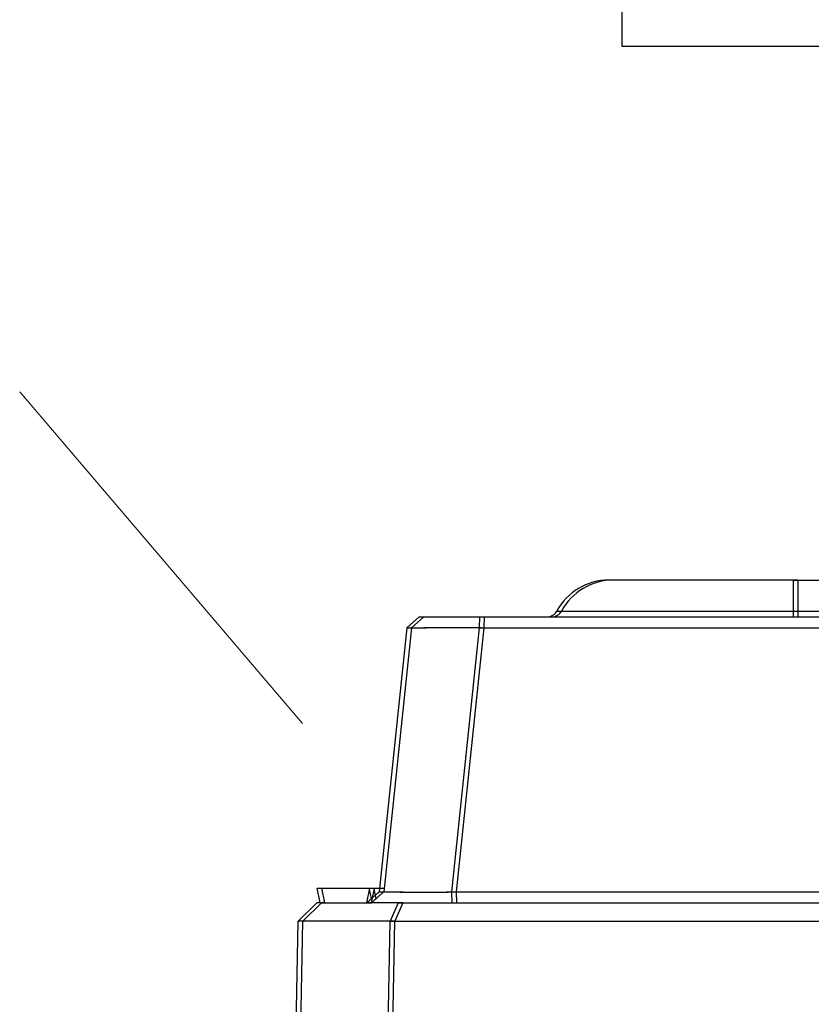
# Model space of a CAD drawing. Header units: millimetres. Extents: x -1200 to 89261, y -18765 to 52904.
# Tile 10 of 20: x 32863 to 33852, y 2236 to 3466. Entities that reach past the tile are written whole.
import ezdxf

# ---------------------------------------------------------------- set-up
doc = ezdxf.new("R2010")
doc.units = ezdxf.units.MM
doc.header["$LTSCALE"] = 15
doc.layers.add('T_text', color=3, linetype='Continuous', lineweight=18)
doc.layers.add('T_zarizeni', color=4, linetype='Continuous')

# ---------------------------------------------------------------- blocks, each defined once
blk = doc.blocks.new('A$Cf05639b0')
at = {"layer": 'T_zarizeni', "ltscale": 2}
for p, q in [((-1081.623844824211, 922.7204937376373), (-1196.623844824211, 922.7204937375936)), ((-1078.70561061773, 922.7204937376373), (-1193.705610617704, 922.7204937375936)), ((-1081.623844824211, 922.7204937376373), (-1061.772017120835, 922.7204937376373)), ((-1081.623844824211, 922.7204937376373), (-1081.623844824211, 903.3520727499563)), ((-1078.70561061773, 922.7204937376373), (-1078.70561061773, 903.3520727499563)), ((-1078.70561061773, 922.7204937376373), (-1058.853782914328, 922.7204937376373)), ((-1322.717137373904, 892.8594492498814), (-1315.078742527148, 899.7204937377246)), ((-1319.798903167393, 892.8594492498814), (-1312.160508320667, 899.7204937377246)), ((-1315.078742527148, 899.7204937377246), (-1277.337020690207, 899.7204937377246)), ((-1312.160508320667, 899.7204937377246), (-1274.4187864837, 899.7204937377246)), ((-1277.337020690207, 899.7204937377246), (-1277.457156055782, 892.9718217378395)), ((-1277.337020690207, 899.7204937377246), (-1235.110206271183, 899.7204937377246)), ((-1274.4187864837, 899.7204937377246), (-1274.538921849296, 892.9718217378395)), ((-1274.4187864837, 899.7204937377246), (-1232.191972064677, 899.7204937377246)), ((-1235.110206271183, 899.7204937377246), (-1081.623844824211, 899.720493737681)), ((-1232.191972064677, 899.7204937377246), (-1078.70561061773, 899.720493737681)), ((-1081.623844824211, 899.720493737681), (-1012.073625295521, 899.8787049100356)), ((-1078.70561061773, 899.720493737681), (-1009.155391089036, 899.8787049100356)), ((-1322.717137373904, 892.8594492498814), (-1340.033648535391, 728.1038509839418)), ((-1319.798903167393, 892.8594492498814), (-1337.115414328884, 728.1038509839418)), ((-1277.457156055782, 892.9718217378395), (-1294.797413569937, 727.9902920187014)), ((-1274.538921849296, 892.9718217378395), (-1291.87917936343, 727.9902920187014)), ((-1378.657080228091, 730.4404937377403), (-1345.7793899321, 730.4404937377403)), ((-1378.657080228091, 730.4404937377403), (-1345.7793899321, 730.4404937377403)), ((-1376.71201713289, 721.2404937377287), (-1378.657080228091, 730.4404937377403)), ((-1373.793782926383, 721.2404937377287), (-1375.738846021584, 730.4404937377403)), ((-1375.738846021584, 730.4404937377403), (-1342.861155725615, 730.4404937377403)), ((-1375.738846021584, 730.4404937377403), (-1342.861155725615, 730.4404937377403)), ((-1347.724453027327, 721.2404937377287), (-1345.7793899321, 730.4404937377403)), ((-1344.728232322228, 723.8705349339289), (-1345.948321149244, 729.6414619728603)), ((-1345.7793899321, 730.4404937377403), (-1339.788057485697, 730.4404937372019)), ((-1344.806218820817, 721.2404937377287), (-1342.861155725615, 730.4404937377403)), ((-1341.809998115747, 723.8705349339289), (-1343.030086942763, 729.6414619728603)), ((-1342.861155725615, 730.4404937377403), (-1336.869823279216, 730.4404937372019)), ((-1340.033648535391, 728.1038509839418), (-1340.651463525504, 727.5457248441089)), ((-1337.115414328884, 728.1038509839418), (-1337.733229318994, 727.5457248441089)), ((-1294.797413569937, 727.9902920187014), (-1294.672110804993, 721.2404937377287)), ((-1291.87917936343, 727.9902920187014), (-1291.753876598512, 721.2404937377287)), ((-1378.912000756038, 721.2404937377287), (-1390.61092189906, 709.7439959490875)), ((-1375.993766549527, 721.2404937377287), (-1387.692687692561, 709.7439959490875)), ((-1376.71201713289, 721.2404937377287), (-1378.912000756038, 721.2404937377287)), ((-1376.71201713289, 721.2404937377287), (-1347.724453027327, 721.2404937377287)), ((-1376.71201713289, 721.2404937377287), (-1347.65501665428, 721.2404937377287)), ((-1373.793782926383, 721.2404937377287), (-1375.993766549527, 721.2404937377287)), ((-1373.793782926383, 721.2404937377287), (-1344.736782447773, 721.2404937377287)), ((-1373.793782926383, 721.2404937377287), (-1344.806218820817, 721.2404937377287)), ((-1344.172189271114, 721.2404937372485), (-1347.65501665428, 721.2404937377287)), ((-1341.253955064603, 721.2404937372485), (-1344.736782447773, 721.2404937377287)), ((-1328.139788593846, 721.2404937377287), (-1344.172189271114, 721.2404937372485)), ((-1328.139788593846, 721.2404937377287), (-1344.172189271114, 721.2404937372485)), ((-1325.221554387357, 721.2404937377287), (-1341.253955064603, 721.2404937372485)), ((-1325.221554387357, 721.2404937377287), (-1341.253955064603, 721.2404937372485)), ((-1328.139788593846, 721.2404937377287), (-1333.105667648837, 709.7439959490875)), ((-1325.221554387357, 721.2404937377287), (-1330.18743344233, 709.7439959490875)), ((-1328.139788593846, 721.2404937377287), (-1315.184625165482, 721.2404937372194)), ((-1328.139788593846, 721.2404937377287), (-1315.184625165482, 721.2404937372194)), ((-1325.221554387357, 721.2404937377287), (-1312.266390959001, 721.2404937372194)), ((-1325.221554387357, 721.2404937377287), (-1312.266390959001, 721.2404937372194)), ((-1315.184625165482, 721.2404937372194), (-1294.672110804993, 721.2404937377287)), ((-1312.266390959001, 721.2404937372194), (-1291.753876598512, 721.2404937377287)), ((-1294.672110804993, 721.2404937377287), (-91.16436021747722, 721.2404937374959)), ((-1291.753876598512, 721.2404937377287), (-88.24612601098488, 721.2404937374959)), ((-1392.118233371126, 623.4904926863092), (-1390.61092189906, 709.7439959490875)), ((-1333.105667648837, 709.7439959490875), (-1390.61092189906, 709.7439959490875)), ((-1389.199999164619, 623.4904926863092), (-1387.692687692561, 709.7439959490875)), ((-1330.18743344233, 709.7439959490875), (-1387.692687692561, 709.7439959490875)), ((-1334.609477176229, 623.4904926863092), (-1333.105667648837, 709.7439959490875)), ((-1333.105667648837, 709.7439959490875), (-52.73080251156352, 709.7439959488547)), ((-1331.691242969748, 623.4904926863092), (-1330.18743344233, 709.7439959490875)), ((-1330.18743344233, 709.7439959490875), (-49.81256830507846, 709.7439959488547))]:
    blk.add_line(p, q, dxfattribs=at)
for centre, radius, start, end in [((-1196.623844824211, 885.9204937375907), 36.8, 90, 151.7262865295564), ((-1193.705610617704, 885.9204937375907), 36.8, 90, 151.7262865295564), ((-1235.11020609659, 906.6204938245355), 6.900000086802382, 269.9999985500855, 331.7262850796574), ((-1232.191971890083, 906.6204938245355), 6.900000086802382, 269.9999985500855, 331.7262850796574)]:
    blk.add_arc(centre, radius, start, end, dxfattribs=at)
for points in [[(-1229.033412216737, 903.3520725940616), (-1225.842770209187, 903.3520726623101), (-1222.652128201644, 903.3520726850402), (-1213.791938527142, 903.3520726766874), (-1201.455240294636, 903.3520726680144), (-1185.889585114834, 903.3520726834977), (-1185.287671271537, 903.3520726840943), (-1183.906609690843, 903.3520726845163), (-1181.414295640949, 903.3520726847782), (-1177.478624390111, 903.3520726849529), (-1171.767491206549, 903.3520726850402), (-1163.948791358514, 903.3520726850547), (-1153.690420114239, 903.3520726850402), (-1140.660272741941, 903.3520726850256), (-1124.526244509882, 903.3520726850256), (-1103.311036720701, 903.3520729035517), (-1081.623844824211, 903.3520727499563)], [(-1226.115178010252, 903.3520725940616), (-1222.92453600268, 903.3520726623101), (-1219.733893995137, 903.3520726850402), (-1210.873704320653, 903.3520726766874), (-1198.537006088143, 903.3520726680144), (-1182.971350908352, 903.3520726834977), (-1182.369437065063, 903.3520726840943), (-1180.98837548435, 903.3520726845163), (-1178.496061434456, 903.3520726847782), (-1174.560390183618, 903.3520726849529), (-1168.849257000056, 903.3520726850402), (-1161.030557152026, 903.3520726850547), (-1150.772185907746, 903.3520726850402), (-1137.742038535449, 903.3520726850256), (-1121.6080103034, 903.3520726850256), (-1100.392802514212, 903.3520729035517), (-1078.70561061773, 903.3520727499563)], [(-1081.623844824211, 903.3520727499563), (-1064.236348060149, 903.352072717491), (-1046.848851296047, 903.3520726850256), (-1029.461566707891, 903.3515792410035), (-1012.074282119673, 903.3510857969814)], [(-1081.623844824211, 903.3520727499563), (-1081.623844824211, 901.8529465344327), (-1081.623844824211, 900.6975677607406), (-1081.623844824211, 900.2090307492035), (-1081.623844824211, 899.720493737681)], [(-1078.70561061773, 903.3520727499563), (-1061.318113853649, 903.352072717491), (-1043.930617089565, 903.3520726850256), (-1026.54333250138, 903.3515792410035), (-1009.156047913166, 903.3510857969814)], [(-1078.70561061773, 903.3520727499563), (-1078.705610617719, 901.8529465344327), (-1078.70561061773, 900.6975677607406), (-1078.705610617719, 900.2090307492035), (-1078.70561061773, 899.720493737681)], [(-1322.717137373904, 892.8594492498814), (-1321.89800035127, 892.8890507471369), (-1320.755792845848, 892.9109125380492), (-1318.184302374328, 892.9389417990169), (-1314.510426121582, 892.9653063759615), (-1309.723560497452, 892.987209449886), (-1302.840942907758, 893.0032609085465), (-1296.4241660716, 893.0065636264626), (-1291.047869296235, 893.0026427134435), (-1284.333020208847, 892.9905589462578), (-1277.457156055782, 892.9718217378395)], [(-1319.798903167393, 892.8594492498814), (-1318.979766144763, 892.8890507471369), (-1317.837558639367, 892.9109125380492), (-1315.266068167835, 892.9389417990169), (-1311.592191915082, 892.9653063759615), (-1306.805326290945, 892.987209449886), (-1299.922708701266, 893.0032609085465), (-1293.505931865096, 893.0065636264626), (-1288.129635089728, 893.0026427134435), (-1281.414786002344, 892.9905589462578), (-1274.538921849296, 892.9718217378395)], [(-1277.457156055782, 892.9718217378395), (-985.1876954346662, 892.9715485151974), (-692.918234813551, 892.9712752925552), (-400.6487744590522, 892.97154851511), (-108.3793141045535, 892.9718217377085)], [(-1274.538921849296, 892.9718217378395), (-982.2694612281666, 892.9715485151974), (-690.0000006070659, 892.9712752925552), (-397.7305402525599, 892.97154851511), (-105.4610798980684, 892.9718217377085)], [(-1345.424774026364, 723.243996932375), (-1344.606692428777, 723.9799090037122), (-1343.035886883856, 725.3945825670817), (-1341.437588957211, 726.8359223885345), (-1340.651463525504, 727.5457248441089)], [(-1342.506539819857, 723.243996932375), (-1341.688458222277, 723.9799090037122), (-1340.117652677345, 725.3945825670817), (-1338.519354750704, 726.8359223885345), (-1337.733229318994, 727.5457248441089)], [(-1340.033648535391, 728.1038509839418), (-1339.813226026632, 728.0902325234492), (-1339.53308967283, 728.0811122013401), (-1338.997515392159, 728.0695171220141), (-1338.038993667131, 728.0541732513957), (-1336.181292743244, 728.0323172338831), (-1333.705061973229, 728.0108901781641), (-1330.611640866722, 727.9911902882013), (-1326.902368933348, 727.9745157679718), (-1321.788650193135, 727.9605785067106), (-1316.840596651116, 727.954840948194), (-1312.266218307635, 727.955011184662), (-1308.273525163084, 727.958797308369), (-1301.613511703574, 727.9711295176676), (-1294.797413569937, 727.9902920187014)], [(-1337.115414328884, 728.1038509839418), (-1336.894991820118, 728.0902325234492), (-1336.61485546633, 728.0811122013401), (-1336.079281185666, 728.0695171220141), (-1335.120759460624, 728.0541732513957), (-1333.263058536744, 728.0323172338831), (-1330.786827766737, 728.0108901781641), (-1327.693406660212, 727.9911902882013), (-1323.984134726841, 727.9745157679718), (-1318.870415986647, 727.9605785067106), (-1313.922362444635, 727.954840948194), (-1309.347984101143, 727.955011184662), (-1305.355290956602, 727.958797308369), (-1298.695277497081, 727.9711295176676), (-1291.87917936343, 727.9902920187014)], [(-1294.797413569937, 727.9902920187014), (-993.8578244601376, 727.9900021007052), (-692.9182353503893, 727.9897121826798), (-391.9786459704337, 727.9900021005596), (-91.03905659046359, 727.9902920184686)], [(-1291.87917936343, 727.9902920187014), (-990.9395902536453, 727.9900021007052), (-690.0000011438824, 727.9897121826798), (-389.0604117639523, 727.9900021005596), (-88.12082238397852, 727.9902920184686)], [(-1347.65501665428, 721.2404937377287), (-1347.094324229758, 721.7438300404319), (-1346.539617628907, 722.2420207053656), (-1345.978959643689, 722.7457947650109), (-1345.424774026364, 723.243996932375)], [(-1344.736782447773, 721.2404937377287), (-1344.176090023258, 721.7438300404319), (-1343.621383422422, 722.2420207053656), (-1343.060725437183, 722.7457947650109), (-1342.506539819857, 723.243996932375)]]:
    blk.add_spline(points, degree=3, dxfattribs=at)

msp = doc.modelspace()

# ---------------------------------------------------------------- linework, layer by layer
at = {"layer": 'T_text', "ltscale": 10}
msp.add_line((32863.43753585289, 3001.095310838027), (33216.54147890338, 2586.986174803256), dxfattribs=at)
at = {"layer": 'T_zarizeni', "ltscale": 2}
for p, q in [((33615.4418236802, 3432.352823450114), (33615.44182368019, 6063.883024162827)), ((34415.44182368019, 3432.352823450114), (33615.44182368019, 3432.352823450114))]:
    msp.add_line(p, q, dxfattribs=at)

# ---------------------------------------------------------------- block references
at = {"layer": 'T_zarizeni', "ltscale": 2, "xscale": 2, "yscale": 2, "zscale": 2}
msp.add_blockref('A$Cf05639b0', (35992.09182542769, 920.6804612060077), dxfattribs=at)

doc.saveas('drawing.dxf')
